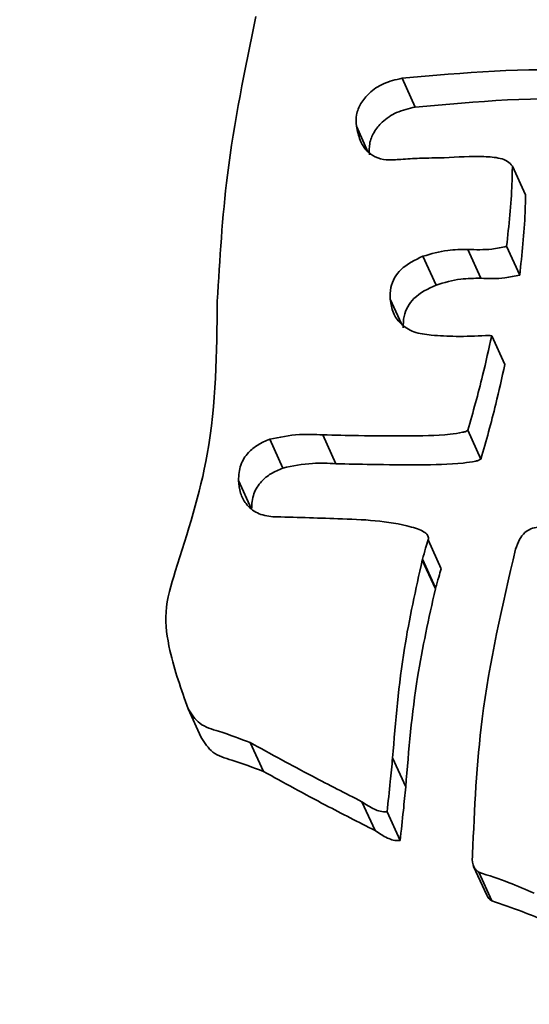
# Model space of a CAD drawing. Header units: millimetres. Extents: x 5 to 298, y 5 to 205.
# Tile 16 of 83: x 69.994 to 70.314, y 108.977 to 109.596. Entities that reach past the tile are written whole.
import ezdxf

# ---------------------------------------------------------------- set-up
doc = ezdxf.new("R2010")
doc.units = ezdxf.units.MM
doc.layers.add('图框', color=7, linetype='Continuous')
doc.styles.add('SLDTEXTSTYLE1', font='TXT', dxfattribs={"width": 0.7})
doc.dimstyles.new('SLDDIMSTYLE4', dxfattribs={"dimtxt": 3.5, "dimasz": 3.5, "dimexe": 0, "dimexo": 0.0625, "dimgap": 0.875, "dimtad": 2, "dimlfac": 15, "dimrnd": 1e-09, "dimzin": 12, "dimdsep": 46, "dimtxsty": 'SLDTEXTSTYLE1', "dimsah": 1, "dimcen": 0.09, "dimadec": 0, "dimazin": 3, "dimtfac": 1, "dimtofl": 0, "dimtmove": 0, "dimatfit": 3, "dimfxl": 0, "dimfrac": 2, "dimtolj": 1, "dimtzin": 12, "dimarcsym": 0})

# ---------------------------------------------------------------- blocks, each defined once
blk = doc.blocks.new('_D_11')
at = {"layer": '图框'}
for p, q in [((48.73921, 136.56848), (29.90588, 136.56848)), ((30.90588, 70.86181), (30.90588, 136.56848)), ((107.97255, 70.86181), (29.90588, 70.86181))]:
    blk.add_line(p, q, dxfattribs=at)
for points in [[(30.90588, 136.56848), (30.36742, 133.06848), (31.44434, 133.06848)], [(30.90588, 70.86181), (31.44434, 74.36181), (30.36742, 74.36181)]]:
    blk.add_solid(points, dxfattribs=at)
at = {"layer": '图框', "insert": (26.39414, 103.55805), "char_height": 3.5, "attachment_point": 1, "rotation": 90, "style": 'SLDTEXTSTYLE1'}
blk.add_mtext('B', dxfattribs=at)

msp = doc.modelspace()

# ---------------------------------------------------------------- linework, layer by layer
at = {"color": 7, "linetype": 'Continuous', "lineweight": 35}
for p, q in [((70.2345076, 109.5589377), (70.2427422, 109.5408217)), ((70.3038341, 109.5037512), (70.3120687, 109.4856352)), ((70.2758242, 109.4513133), (70.2840588, 109.4331974)), ((70.3001893, 109.4533178), (70.3084239, 109.4352018)), ((70.2476478, 109.447043), (70.2558825, 109.428927)), ((70.2908059, 109.397052), (70.2990405, 109.378936)), ((70.2758541, 109.3376019), (70.2840888, 109.3194859)), ((70.1512989, 109.3319371), (70.1595335, 109.3138211)), ((70.184731, 109.3346991), (70.1929656, 109.3165831)), ((70.1316632, 109.3060735), (70.1398978, 109.2879575)), ((70.2509106, 109.2686657), (70.2591452, 109.2505497)), ((70.2473658, 109.2565585), (70.2556004, 109.2384425)), ((70.247187, 109.2559149), (70.2554216, 109.2377989)), ((70.1000314, 109.1624894), (70.108266, 109.1443734)), ((70.13909, 109.141171), (70.1473246, 109.1230551)), ((70.2285305, 109.131504), (70.2367651, 109.113388)), ((70.209254, 109.1040181), (70.2174886, 109.0859021)), ((70.2250755, 109.0976896), (70.2333101, 109.0795736)), ((70.2794826, 109.0632549), (70.2877172, 109.045139)), ((70.2826439, 109.0597053), (70.2908785, 109.0415893))]:
    msp.add_line(p, q, dxfattribs=at)
at = {"color": 8, "linetype": 'Continuous', "lineweight": 35}
for p, q in [((70.2057798, 109.5288372), (70.2130781, 109.5127809)), ((70.2270572, 109.4200732), (70.234157, 109.4044538))]:
    msp.add_line(p, q, dxfattribs=at)
at = {"color": 7, "linetype": 'Continuous', "lineweight": 35}
for points, knots in [([(70.142674, 109.5977666), (70.1357905, 109.5646308), (70.1234863, 109.5053998), (70.1199493, 109.4452657), (70.118391, 109.4187726)], [0, 0, 0, 0, 0.55943389, 1, 1, 1, 1]), ([(70.2345076, 109.5589377), (70.2732118, 109.5624434), (70.3408911, 109.5685737), (70.4071554, 109.5563435), (70.4355246, 109.5511075)], [0, 0, 0, 0, 0.571876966, 1, 1, 1, 1]), ([(70.2057798, 109.5288372), (70.2056396, 109.5312397), (70.2053524, 109.5361654), (70.2084517, 109.5434426), (70.21411, 109.5503621), (70.2229804, 109.5563575), (70.23051, 109.5580429), (70.2345076, 109.5589377)], [0, 0, 0, 0, 0.15815475, 0.32425472, 0.50360026, 0.73645735, 1, 1, 1, 1]), ([(70.2427422, 109.5408217), (70.2814464, 109.5443275), (70.3491257, 109.5504578), (70.41539, 109.5382276), (70.4437592, 109.5329915)], [0, 0, 0, 0, 0.57187697, 1, 1, 1, 1]), ([(70.2140144, 109.5107212), (70.2138742, 109.5131237), (70.213587, 109.5180495), (70.2166863, 109.5253266), (70.2223446, 109.5322461), (70.231215, 109.5382415), (70.2387446, 109.5399269), (70.2427422, 109.5408217)], [0, 0, 0, 0, 0.15815475, 0.32425472, 0.50360026, 0.73645735, 1, 1, 1, 1]), ([(70.2337895, 109.507968), (70.2307163, 109.5077139), (70.2251972, 109.5072575), (70.2176021, 109.5090386), (70.211648, 109.5133189), (70.2076428, 109.5202457), (70.2064337, 109.5258216), (70.2057798, 109.5288372)], [0, 0, 0, 0, 0.22716529, 0.40795743, 0.56834721, 0.76655136, 1, 1, 1, 1]), ([(70.2608524, 109.5089869), (70.2557302, 109.5089152), (70.2467053, 109.5087887), (70.2376887, 109.5082157), (70.2337895, 109.507968)], [0, 0, 0, 0, 0.56755636, 1, 1, 1, 1]), ([(70.3038341, 109.5037512), (70.3028814, 109.5048271), (70.3008198, 109.507155), (70.2944469, 109.5092073), (70.281059, 109.510233), (70.2692462, 109.5095046), (70.2608524, 109.5089869)], [0, 0, 0, 0, 0.09695712, 0.20979102, 0.4384964, 1, 1, 1, 1]), ([(70.3001893, 109.4533178), (70.3016388, 109.4664339), (70.3034944, 109.4832255), (70.3037731, 109.5000652), (70.3038341, 109.5037512)], [0, 0, 0, 0, 0.78111375, 1, 1, 1, 1]), ([(70.3084239, 109.4352018), (70.3098734, 109.448318), (70.311729, 109.4651095), (70.3120077, 109.4819492), (70.3120687, 109.4856352)], [0, 0, 0, 0, 0.78111375, 1, 1, 1, 1]), ([(70.2476478, 109.447043), (70.2527835, 109.4485486), (70.2620167, 109.4512557), (70.2715801, 109.4512956), (70.2758242, 109.4513133)], [0, 0, 0, 0, 0.55621538, 1, 1, 1, 1]), ([(70.2758242, 109.4513133), (70.2808581, 109.4511432), (70.2890581, 109.4508661), (70.2970886, 109.4526349), (70.3001893, 109.4533178)], [0, 0, 0, 0, 0.61388556, 1, 1, 1, 1]), ([(70.2270572, 109.4200732), (70.227047, 109.422506), (70.2270276, 109.4271157), (70.229531, 109.4335273), (70.2355881, 109.441366), (70.2426158, 109.4446742), (70.2476478, 109.447043)], [0, 0, 0, 0, 0.20149282, 0.38178489, 0.5573351, 1, 1, 1, 1]), ([(70.2558825, 109.428927), (70.2610181, 109.4304327), (70.2702513, 109.4331397), (70.2798147, 109.4331796), (70.2840588, 109.4331974)], [0, 0, 0, 0, 0.55621538, 1, 1, 1, 1]), ([(70.2840588, 109.4331974), (70.2890927, 109.4330272), (70.2972927, 109.4327501), (70.3053232, 109.4345189), (70.3084239, 109.4352018)], [0, 0, 0, 0, 0.61388556, 1, 1, 1, 1]), ([(70.2352918, 109.4019572), (70.2352816, 109.4043901), (70.2352622, 109.4089998), (70.2377656, 109.4154113), (70.2438228, 109.4232501), (70.2508504, 109.4265582), (70.2558825, 109.428927)], [0, 0, 0, 0, 0.20149282, 0.38178489, 0.5573351, 1, 1, 1, 1]), ([(70.118391, 109.4187726), (70.1180638, 109.3864353), (70.1174791, 109.328643), (70.099757, 109.273248), (70.0919512, 109.248849)], [0, 0, 0, 0, 0.5595446, 1, 1, 1, 1]), ([(70.2528654, 109.3973872), (70.2491346, 109.3978438), (70.2420321, 109.3987131), (70.2335226, 109.4039481), (70.2283584, 109.411503), (70.2275089, 109.4170983), (70.2270572, 109.4200732)], [0, 0, 0, 0, 0.29102779, 0.55403111, 0.762896, 1, 1, 1, 1]), ([(70.2870209, 109.3971191), (70.2808085, 109.3968447), (70.269403, 109.396341), (70.2580395, 109.3970599), (70.2528654, 109.3973872)], [0, 0, 0, 0, 0.54467493, 1, 1, 1, 1]), ([(70.2758541, 109.3376019), (70.2790858, 109.3490809), (70.2846303, 109.3687756), (70.2889881, 109.3887286), (70.2908059, 109.397052)], [0, 0, 0, 0, 0.58284796, 1, 1, 1, 1]), ([(70.2908059, 109.397052), (70.290136, 109.3970909), (70.2888763, 109.397164), (70.2876125, 109.3971334), (70.2870209, 109.3971191)], [0, 0, 0, 0, 0.531832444, 1, 1, 1, 1]), ([(70.2840888, 109.3194859), (70.2873204, 109.3309649), (70.2928649, 109.3506596), (70.2972227, 109.3706126), (70.2990405, 109.378936)], [0, 0, 0, 0, 0.58284796, 1, 1, 1, 1]), ([(70.184731, 109.3346991), (70.1921839, 109.3345175), (70.2097096, 109.3340904), (70.2363517, 109.3338937), (70.2582555, 109.3342599), (70.2706385, 109.3358052), (70.2743926, 109.33675), (70.2754268, 109.3373528), (70.2758541, 109.3376019)], [0, 0, 0, 0, 0.24466494, 0.57533625, 0.8747114, 0.96109253, 0.98392218, 1, 1, 1, 1]), ([(70.1316632, 109.3060735), (70.1318793, 109.3093723), (70.1322946, 109.3157109), (70.1372721, 109.3234391), (70.1438381, 109.3287606), (70.1487346, 109.3308453), (70.1512989, 109.3319371)], [0, 0, 0, 0, 0.28493864, 0.54749735, 0.76303143, 1, 1, 1, 1]), ([(70.1512989, 109.3319371), (70.1575052, 109.3332146), (70.1685781, 109.3354938), (70.1797992, 109.3349417), (70.184731, 109.3346991)], [0, 0, 0, 0, 0.56049552, 1, 1, 1, 1]), ([(70.1929656, 109.3165831), (70.2004185, 109.3164015), (70.2179442, 109.3159744), (70.2445863, 109.3157777), (70.2664901, 109.3161439), (70.2788731, 109.3176892), (70.2826272, 109.318634), (70.2836614, 109.3192368), (70.2840888, 109.3194859)], [0, 0, 0, 0, 0.24466494, 0.57533625, 0.8747114, 0.96109253, 0.98392218, 1, 1, 1, 1]), ([(70.1398978, 109.2879575), (70.1401139, 109.2912563), (70.1405292, 109.2975949), (70.1455067, 109.3053231), (70.1520727, 109.3106446), (70.1569693, 109.3127294), (70.1595335, 109.3138211)], [0, 0, 0, 0, 0.28493864, 0.54749735, 0.76303143, 1, 1, 1, 1]), ([(70.1595335, 109.3138211), (70.1657398, 109.3150986), (70.1768127, 109.3173778), (70.1880338, 109.3168257), (70.1929656, 109.3165831)], [0, 0, 0, 0, 0.56049552, 1, 1, 1, 1]), ([(70.1532573, 109.2832266), (70.1498865, 109.2837144), (70.1433692, 109.2846575), (70.1363596, 109.2907435), (70.1324587, 109.2981631), (70.1319352, 109.3033683), (70.1316632, 109.3060735)], [0, 0, 0, 0, 0.28462077, 0.55030776, 0.76629822, 1, 1, 1, 1]), ([(70.2509106, 109.2686657), (70.251006, 109.2690885), (70.2511934, 109.2699193), (70.2508317, 109.2711948), (70.2500215, 109.2723296), (70.2482473, 109.2738191), (70.2449889, 109.2753852), (70.2272792, 109.2807502), (70.195963, 109.2820237), (70.1668639, 109.2828433), (70.1532573, 109.2832266)], [0, 0, 0, 0, 0.0127032, 0.02496581, 0.03841206, 0.05408116, 0.09363978, 0.14452836, 0.59998533, 1, 1, 1, 1]), ([(70.3258716, 109.2767506), (70.3239191, 109.2768103), (70.3203753, 109.2769186), (70.3154219, 109.2758371), (70.3111967, 109.2732348), (70.3078992, 109.2686783), (70.3065648, 109.2648673), (70.3058245, 109.2627529)], [0, 0, 0, 0, 0.21573284, 0.39155522, 0.5497165, 0.75018064, 1, 1, 1, 1]), ([(70.2473658, 109.2565585), (70.247994, 109.2588415), (70.2491094, 109.2628947), (70.2503631, 109.2669115), (70.2509106, 109.2686657)], [0, 0, 0, 0, 0.56327098, 1, 1, 1, 1]), ([(70.3058245, 109.2627529), (70.2975867, 109.2273414), (70.2828762, 109.1641061), (70.2800314, 109.0996039), (70.2787797, 109.0712226)], [0, 0, 0, 0, 0.55999576, 1, 1, 1, 1]), ([(70.2471192, 109.2559417), (70.247165, 109.256057), (70.2472467, 109.2562628), (70.2473294, 109.2564682), (70.2473658, 109.2565585)], [0, 0, 0, 0, 0.56035639, 1, 1, 1, 1]), ([(70.2285305, 109.131504), (70.2304547, 109.1545621), (70.2339444, 109.1963794), (70.243086, 109.2374781), (70.247187, 109.2559149)], [0, 0, 0, 0, 0.55140036, 1, 1, 1, 1]), ([(70.247187, 109.2559149), (70.2471852, 109.2559151), (70.2471809, 109.2559155), (70.2471715, 109.2559184), (70.2471504, 109.2559265), (70.2471323, 109.2559353), (70.2471192, 109.2559417)], [0, 0, 0, 0, 0.07222126, 0.17484615, 0.39998791, 1, 1, 1, 1]), ([(70.2556004, 109.2384425), (70.2562286, 109.2407255), (70.257344, 109.2447787), (70.2585977, 109.2487955), (70.2591452, 109.2505497)], [0, 0, 0, 0, 0.56327098, 1, 1, 1, 1]), ([(70.0919512, 109.248849), (70.0893556, 109.240373), (70.0843326, 109.2239697), (70.088731, 109.1941059), (70.0957401, 109.1744959), (70.1000314, 109.1624894)], [0, 0, 0, 0, 0.29307786, 0.56718007, 1, 1, 1, 1]), ([(70.2367651, 109.113388), (70.2386893, 109.1364461), (70.242179, 109.1782634), (70.2513206, 109.2193621), (70.2554216, 109.2377989)], [0, 0, 0, 0, 0.55140036, 1, 1, 1, 1]), ([(70.2553798, 109.2378909), (70.2554169, 109.2379845), (70.25549, 109.2381685), (70.255564, 109.2383522), (70.2556004, 109.2384425)], [0, 0, 0, 0, 0.50846624, 1, 1, 1, 1]), ([(70.1000314, 109.1624894), (70.1021933, 109.159054), (70.1066846, 109.151917), (70.1221394, 109.1475964), (70.1325975, 109.1436321), (70.13909, 109.141171)], [0, 0, 0, 0, 0.26031169, 0.54079493, 1, 1, 1, 1]), ([(70.108266, 109.1443734), (70.1104279, 109.140938), (70.1149192, 109.133801), (70.130374, 109.1294804), (70.1408321, 109.1255161), (70.1473246, 109.1230551)], [0, 0, 0, 0, 0.260311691, 0.540794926, 1, 1, 1, 1]), ([(70.13909, 109.141171), (70.15207, 109.1340375), (70.1752557, 109.1212952), (70.1988628, 109.1092986), (70.209254, 109.1040181)], [0, 0, 0, 0, 0.55982897, 1, 1, 1, 1]), ([(70.2250755, 109.0976896), (70.22576, 109.1040003), (70.226982, 109.1152665), (70.2280575, 109.1265437), (70.2285305, 109.131504)], [0, 0, 0, 0, 0.56015029, 1, 1, 1, 1]), ([(70.1473246, 109.1230551), (70.1603047, 109.1159215), (70.1834903, 109.1031792), (70.2070974, 109.0911826), (70.2174886, 109.0859021)], [0, 0, 0, 0, 0.55982897, 1, 1, 1, 1]), ([(70.2333101, 109.0795736), (70.2339946, 109.0858843), (70.2352166, 109.0971505), (70.2362921, 109.1084277), (70.2367651, 109.113388)], [0, 0, 0, 0, 0.56015029, 1, 1, 1, 1]), ([(70.209254, 109.1040181), (70.2117902, 109.1023082), (70.2153834, 109.0998857), (70.2208408, 109.0976989), (70.2236121, 109.0976928), (70.2250755, 109.0976896)], [0, 0, 0, 0, 0.53104448, 0.75236469, 1, 1, 1, 1]), ([(70.2174886, 109.0859021), (70.2200248, 109.0841922), (70.223618, 109.0817698), (70.2290754, 109.0795829), (70.2318467, 109.0795768), (70.2333101, 109.0795736)], [0, 0, 0, 0, 0.53104448, 0.75236469, 1, 1, 1, 1]), ([(70.2787797, 109.0712226), (70.278601, 109.0688619), (70.2783521, 109.0655737), (70.2802194, 109.0615905), (70.2817956, 109.0603649), (70.2826439, 109.0597053)], [0, 0, 0, 0, 0.54034841, 0.75263525, 1, 1, 1, 1]), ([(70.2826439, 109.0597053), (70.2890372, 109.0575773), (70.3008212, 109.0536551), (70.3122099, 109.0487816), (70.3174197, 109.0465523)], [0, 0, 0, 0, 0.54254799, 1, 1, 1, 1]), ([(70.2878209, 109.0451903), (70.2880345, 109.0446885), (70.2886661, 109.0432042), (70.2899974, 109.0422325), (70.2908785, 109.0415893)], [0, 0, 0, 0, 0.3381316, 1, 1, 1, 1]), ([(70.2908785, 109.0415893), (70.2972718, 109.0394613), (70.3090558, 109.0355391), (70.3204445, 109.0306657), (70.3256543, 109.0284363)], [0, 0, 0, 0, 0.54254799, 1, 1, 1, 1])]:
    msp.add_open_spline(points, degree=3, knots=knots, dxfattribs=at)

# ---------------------------------------------------------------- dimensions: what is measured, and where the dimension line sits
at = {"layer": '图框'}
dim = msp.add_linear_dim(base=(30.9058806, 136.5684791), p1=(108.9725472, 70.8618124), p2=(49.7392139, 136.5684791), angle=90, text='B', dimstyle='SLDDIMSTYLE4', dxfattribs=at)
dim.commit()
dim.dimension.update_dxf_attribs({"geometry": '_D_11', "text_midpoint": (30.9058806, 104.3236708), "dimtype": 160})

doc.saveas('drawing.dxf')
